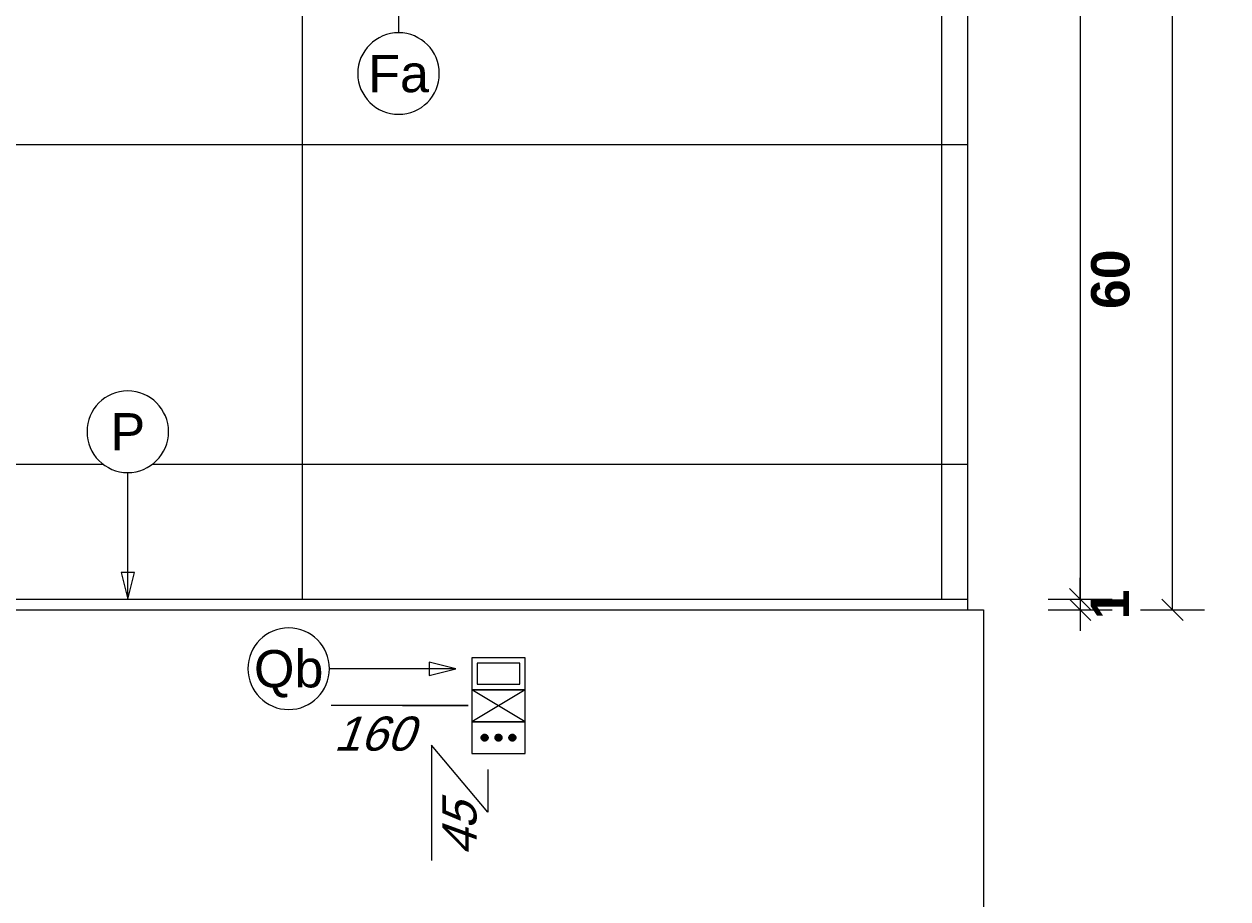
# Model space of a CAD drawing. Extents: x 1 to 126, y -14 to 17.
# Tile 40 of 131: x 43.949 to 45.078, y -4.795 to -3.974. Entities that reach past the tile are written whole.
import ezdxf
from ezdxf.enums import TextEntityAlignment as Align

# ---------------------------------------------------------------- set-up
doc = ezdxf.new("R2010")
doc.units = 0
doc.set_wipeout_variables(frame=1)
doc.header["$PDMODE"] = 3
doc.linetypes.add('HIDDEN2', pattern=[0.1875, 0.125, -0.0625])
for name, color, linetype in [('A-ALBA-0', 9, 'Continuous'), ('A-ALBA-1', 1, 'Continuous'), ('A-ANNO-SIMB @ 20', 2, 'Continuous'), ('A-ANOT-COTA-ACUM', 1, 'Continuous'), ('A-ANOT-COTA-PARC', 1, 'Continuous'), ('E-ELEC', 1, 'Continuous')]:
    doc.layers.add(name, color=color, linetype=linetype)
doc.layers.add('A-ALBA-4', color=2, linetype='Continuous', lineweight=25)
doc.styles.add('BIS-COTA', font='swissb.ttf')
doc.styles.add('BIS-COTA-ACUM', font='swissi.ttf', dxfattribs={"oblique": 20})
doc.styles.add('E5-100', font='micross.ttf')
doc.dimstyles.new('BIS-COTA-ACUM', dxfattribs={"dimscale": 0.9, "dimtxt": 0.0016, "dimasz": 0.001, "dimexe": 0.0035, "dimexo": 0, "dimgap": 0.0005, "dimtad": 1, "dimdec": 1, "dimlfac": 100, "dimrnd": 1, "dimzin": 9, "dimdsep": 46, "dimtxsty": 'BIS-COTA-ACUM', "dimblk1": 'MARK1', "dimblk2": 'MARK2', "dimsah": 1, "dimcen": 0, "dimclrd": 1, "dimclre": 256, "dimclrt": 256, "dimaunit": 1, "dimadec": 0, "dimazin": 0, "dimtfac": 1, "dimtdec": 1, "dimtix": 1, "dimtmove": 2, "dimatfit": 3, "dimldrblk": 'MARK1', "dimfxl": 1, "dimtolj": 1, "dimarcsym": 1})
doc.dimstyles.new('BIS-COTA-PARC', dxfattribs={"dimscale": 0, "dimtxt": 0.0018, "dimasz": 0.001, "dimexe": 0.0015, "dimexo": 0, "dimgap": 0.0005, "dimtad": 1, "dimdec": 0, "dimlfac": 100, "dimzin": 9, "dimdsep": 46, "dimtxsty": 'BIS-COTA', "dimblk": 'OBLIQUE', "dimcen": 2.5, "dimclrd": 256, "dimclre": 251, "dimclrt": 2, "dimadec": 1, "dimazin": 2, "dimtfac": 1, "dimtdec": 0, "dimtix": 1, "dimtmove": 2, "dimatfit": 3, "dimldrblk": 'DOT', "dimfxl": 0.0015, "dimfxlon": 1, "dimtolj": 1, "dimtzin": 0, "dimarcsym": 0})
pattern_1 = [(315, (23.78585723, 93.22024556), (8.838834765e-05, 8.838834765e-05), [])]

# ---------------------------------------------------------------- blocks, each defined once
blk = doc.blocks.new('*U57')
blk.add_lwpolyline([(0, -0.007846), (-0.000312, -0.006596), (0.000313, -0.006596)], close=True)
blk.add_wipeout([(0, -0.001913), (0.000299, -0.00189), (0.000591, -0.00182), (0.000869, -0.001705), (0.001125, -0.001548), (0.001353, -0.001353), (0.001548, -0.001125), (0.001705, -0.000869), (0.00182, -0.000591), (0.00189, -0.000299), (0.001913, 0), (0.00189, 0.000299), (0.00182, 0.000591), (0.001705, 0.000869), (0.001548, 0.001125), (0.001353, 0.001353), (0.001125, 0.001548), (0.000869, 0.001705), (0.000591, 0.00182), (0.000299, 0.00189), (0, 0.001913), (-0.000299, 0.00189), (-0.000591, 0.00182), (-0.000869, 0.001705), (-0.001125, 0.001548), (-0.001353, 0.001353), (-0.001548, 0.001125), (-0.001705, 0.000869), (-0.00182, 0.000591), (-0.00189, 0.000299), (-0.001913, 0), (-0.00189, -0.000299), (-0.00182, -0.000591), (-0.001705, -0.000869), (-0.001548, -0.001125), (-0.001353, -0.001353), (-0.001125, -0.001548), (-0.000869, -0.001705), (-0.000591, -0.00182), (-0.000299, -0.00189)])
at = {"linetype": 'Continuous'}
blk.add_line((0, -0.007846), (0, -0.001913), dxfattribs=at)
blk.add_circle((0, 0), 0.001913)
at = {"color": 1, "linetype": 'Continuous', "style": 'E5-100'}
blk.add_attdef('LETRA', text='', height=0.00175, dxfattribs=at).set_placement((0, 0), align=Align.MIDDLE_CENTER)
blk = doc.blocks.new('*U53')
blk.add_lwpolyline([(0, 0.007846), (0.000312, 0.006596), (-0.000313, 0.006596)], close=True)
blk.add_wipeout([(0, -0.001913), (0.000299, -0.00189), (0.000591, -0.00182), (0.000869, -0.001705), (0.001125, -0.001548), (0.001353, -0.001353), (0.001548, -0.001125), (0.001705, -0.000869), (0.00182, -0.000591), (0.00189, -0.000299), (0.001913, 0), (0.00189, 0.000299), (0.00182, 0.000591), (0.001705, 0.000869), (0.001548, 0.001125), (0.001353, 0.001353), (0.001125, 0.001548), (0.000869, 0.001705), (0.000591, 0.00182), (0.000299, 0.00189), (0, 0.001913), (-0.000299, 0.00189), (-0.000591, 0.00182), (-0.000869, 0.001705), (-0.001125, 0.001548), (-0.001353, 0.001353), (-0.001548, 0.001125), (-0.001705, 0.000869), (-0.00182, 0.000591), (-0.00189, 0.000299), (-0.001913, 0), (-0.00189, -0.000299), (-0.00182, -0.000591), (-0.001705, -0.000869), (-0.001548, -0.001125), (-0.001353, -0.001353), (-0.001125, -0.001548), (-0.000869, -0.001705), (-0.000591, -0.00182), (-0.000299, -0.00189)])
at = {"linetype": 'Continuous'}
blk.add_line((0, 0.007846), (0, 0.001913), dxfattribs=at)
blk.add_circle((0, 0), 0.001913)
at = {"color": 1, "linetype": 'Continuous', "style": 'E5-100'}
blk.add_attdef('LETRA', text='', height=0.00175, dxfattribs=at).set_placement((0, 0), align=Align.MIDDLE_CENTER)
blk = doc.blocks.new('EL-LLAME BIPOLAR-MODULO CIEGO-3 EN LINEA')
at = {"linetype": 'ByBlock'}
blk.add_wipeout([(-5.2727, 125.6181), (-5.2727, 125.5381), (-5.1527, 125.5381), (-5.1527, 125.6181)], dxfattribs=at)
h = blk.add_hatch(dxfattribs=at)
h.set_pattern_fill('ANSI31', color=8, scale=0.001, angle=-90, style=0)
h.set_pattern_definition([(315, (23.77283519, 93.22024556), (8.838834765e-05, 8.838834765e-05), [])])
edge = h.paths.add_edge_path()
edge.add_arc((-5.1827, 125.5911), 0.00321, 90, 450)
h = blk.add_hatch(dxfattribs=at)
h.set_pattern_fill('ANSI31', color=8, scale=0.001, angle=-90, style=0)
h.set_pattern_definition(pattern_1)
edge = h.paths.add_edge_path()
edge.add_arc((-5.1827, 125.5781), 0.00321, 90, 450)
h = blk.add_hatch(dxfattribs=at)
h.set_pattern_fill('ANSI31', color=8, scale=0.001, angle=-90, style=0)
h.set_pattern_definition(pattern_1)
edge = h.paths.add_edge_path()
edge.add_arc((-5.1827, 125.5651), 0.00321, 90, 450)
for p, q in [((-5.2277, 125.6031), (-5.1977, 125.5531)), ((-5.1977, 125.6031), (-5.2277, 125.5531))]:
    blk.add_line(p, q, dxfattribs=at)
for points in [[(-5.2577, 125.6031), (-5.2577, 125.5531), (-5.2277, 125.5531), (-5.2277, 125.6031)], [(-5.2527, 125.598), (-5.2527, 125.5582), (-5.2328, 125.5582), (-5.2328, 125.598)], [(-5.2277, 125.6031), (-5.2277, 125.5531), (-5.1977, 125.5531), (-5.1977, 125.6031)], [(-5.1977, 125.6031), (-5.1977, 125.5531), (-5.1677, 125.5531), (-5.1677, 125.6031)]]:
    blk.add_lwpolyline(points, close=True, dxfattribs=at)
for centre in [(-5.1827, 125.5911), (-5.1827, 125.5781), (-5.1827, 125.5651)]:
    blk.add_circle(centre, 0.00321, dxfattribs=at)
blk = doc.blocks.new('*U62')
blk.add_lwpolyline([(0.007846, 0), (0.006596, -0.000312), (0.006596, 0.000313)], close=True)
blk.add_wipeout([(0, -0.001913), (0.000299, -0.00189), (0.000591, -0.00182), (0.000869, -0.001705), (0.001125, -0.001548), (0.001353, -0.001353), (0.001548, -0.001125), (0.001705, -0.000869), (0.00182, -0.000591), (0.00189, -0.000299), (0.001913, 0), (0.00189, 0.000299), (0.00182, 0.000591), (0.001705, 0.000869), (0.001548, 0.001125), (0.001353, 0.001353), (0.001125, 0.001548), (0.000869, 0.001705), (0.000591, 0.00182), (0.000299, 0.00189), (0, 0.001913), (-0.000299, 0.00189), (-0.000591, 0.00182), (-0.000869, 0.001705), (-0.001125, 0.001548), (-0.001353, 0.001353), (-0.001548, 0.001125), (-0.001705, 0.000869), (-0.00182, 0.000591), (-0.00189, 0.000299), (-0.001913, 0), (-0.00189, -0.000299), (-0.00182, -0.000591), (-0.001705, -0.000869), (-0.001548, -0.001125), (-0.001353, -0.001353), (-0.001125, -0.001548), (-0.000869, -0.001705), (-0.000591, -0.00182), (-0.000299, -0.00189)])
at = {"linetype": 'Continuous'}
blk.add_line((0.007846, 0), (0.001913, 0), dxfattribs=at)
blk.add_circle((0, 0), 0.001913)
at = {"color": 1, "linetype": 'Continuous', "style": 'E5-100'}
blk.add_attdef('LETRA', text='', height=0.00175, dxfattribs=at).set_placement((0, 0), align=Align.MIDDLE_CENTER)
blk = doc.blocks.new('*D536')
at = {"layer": 'A-ANOT-COTA-ACUM', "lineweight": -2, "transparency": 16777216}
for p, q in [((44.3839, -4.7137), (44.331, -4.6507)), ((44.331, -4.6507), (44.331, -4.759)), ((44.3839, -4.6737), (44.3839, -4.7137))]:
    blk.add_line(p, q, dxfattribs=at)
at = {"layer": 'Defpoints', "color": 0, "transparency": 16777216}
for p in [(44.8339, -3.0137), (44.3839, -4.6737), (44.331, -4.6907)]:
    blk.add_point(p, dxfattribs=at)
at = {"layer": 'A-ANOT-COTA-ACUM', "transparency": 16777216, "insert": (44.3575, -4.7299), "char_height": 0.032, "attachment_point": 5, "rotation": 90, "style": 'BIS-COTA-ACUM'}
blk.add_mtext('\\A1;45', dxfattribs=at)
blk = doc.blocks.new('MARK1')
at = {"color": 0}
for p, q in [((1, 0), (-1, 0)), ((0, 1.5), (0, -1.5))]:
    blk.add_line(p, q, dxfattribs=at)
blk.add_lwpolyline([(0.5, 0.5), (-0.5, -0.5)], dxfattribs=at)
blk = doc.blocks.new('MARK2')
at = {"color": 0}
for p, q in [((1, 0), (-1, 0)), ((0, 1.5), (0, -1.5))]:
    blk.add_line(p, q, dxfattribs=at)
blk.add_lwpolyline([(0.5, 0.5), (-0.5, -0.5)], dxfattribs=at)
blk = doc.blocks.new('*D537')
at = {"layer": 'A-ANOT-COTA-ACUM', "lineweight": -2, "transparency": 16777216}
for p, q in [((44.3654, -4.6137), (44.2369, -4.6137)), ((44.3439, -4.6137), (44.3039, -4.6137)), ((44.3039, -4.6137), (44.3654, -4.6137))]:
    blk.add_line(p, q, dxfattribs=at)
at = {"layer": 'Defpoints', "color": 0, "transparency": 16777216}
for p in [(44.8339, -3.0137), (44.3254, -4.6137), (44.3439, -4.6137)]:
    blk.add_point(p, dxfattribs=at)
at = {"layer": 'A-ANOT-COTA-ACUM', "transparency": 16777216, "insert": (44.2762, -4.6402), "char_height": 0.032, "attachment_point": 5, "style": 'BIS-COTA-ACUM'}
blk.add_mtext('\\A1;160', dxfattribs=at)
blk = doc.blocks.new('_Oblique')
at = {"color": 0, "lineweight": -2}
blk.add_line((-0.5, -0.5), (0.5, 0.5), dxfattribs=at)
blk = doc.blocks.new('*D542')
at = {"layer": 'A-ANOT-COTA-PARC', "color": 251, "lineweight": -2, "transparency": 16777216}
for p, q in [((44.9097, -3.9137), (44.9697, -3.9137)), ((44.9097, -4.5137), (44.9697, -4.5137))]:
    blk.add_line(p, q, dxfattribs=at)
at = {"layer": 'A-ANOT-COTA-PARC', "lineweight": -2, "transparency": 16777216}
blk.add_line((44.9397, -3.9137), (44.9397, -4.5137), dxfattribs=at)
at = {"layer": 'Defpoints', "color": 0, "transparency": 16777216}
for p in [(44.8339, -3.9137), (44.8339, -4.5137), (44.9397, -4.5137)]:
    blk.add_point(p, dxfattribs=at)
at = {"layer": 'A-ANOT-COTA-PARC', "lineweight": -2, "transparency": 16777216, "xscale": 0.02, "yscale": 0.02, "zscale": 0.02}
for p, rotation in [((44.9397, -3.9137), 90), ((44.9397, -4.5137), 270)]:
    blk.add_blockref('_Oblique', p, dxfattribs=dict(at, rotation=rotation))
at = {"layer": 'A-ANOT-COTA-PARC', "color": 2, "transparency": 16777216, "insert": (44.9683, -4.2137), "char_height": 0.036, "attachment_point": 5, "rotation": 90, "style": 'BIS-COTA'}
blk.add_mtext('\\A1;60', dxfattribs=at)
blk = doc.blocks.new('_Dot')
at = {"color": 0, "linetype": 'ByBlock', "lineweight": -2}
blk.add_line((-0.5, 0), (-1, 0), dxfattribs=at)
at = {"color": 0, "linetype": 'ByBlock', "const_width": 0.5}
blk.add_lwpolyline([(-0.25, 0, 1), (0.25, 0, 1)], format="xyb", close=True, dxfattribs=at)
blk = doc.blocks.new('*D543')
at = {"layer": 'A-ANOT-COTA-PARC', "lineweight": -2, "transparency": 16777216}
for p, q in [((44.9397, -4.5137), (44.9397, -4.4937)), ((44.9397, -4.5137), (44.9397, -4.5237)), ((44.9397, -4.5237), (44.9397, -4.5437))]:
    blk.add_line(p, q, dxfattribs=at)
at = {"layer": 'A-ANOT-COTA-PARC', "color": 251, "lineweight": -2, "transparency": 16777216}
for p, q in [((44.9097, -4.5137), (44.9697, -4.5137)), ((44.9097, -4.5237), (44.9697, -4.5237))]:
    blk.add_line(p, q, dxfattribs=at)
at = {"layer": 'Defpoints', "color": 0, "transparency": 16777216}
for p in [(44.8339, -4.5137), (44.8339, -4.5237), (44.9397, -4.5237)]:
    blk.add_point(p, dxfattribs=at)
at = {"layer": 'A-ANOT-COTA-PARC', "lineweight": -2, "transparency": 16777216, "xscale": 0.02, "yscale": 0.02, "zscale": 0.02}
for p, rotation in [((44.9397, -4.5137), 270), ((44.9397, -4.5237), 90)]:
    blk.add_blockref('_Oblique', p, dxfattribs=dict(at, rotation=rotation))
at = {"layer": 'A-ANOT-COTA-PARC', "color": 2, "transparency": 16777216, "insert": (44.9677, -4.5187), "char_height": 0.036, "attachment_point": 5, "rotation": 90, "style": 'BIS-COTA'}
blk.add_mtext('\\A1;1', dxfattribs=at)
blk = doc.blocks.new('*D544')
at = {"layer": 'A-ANOT-COTA-PARC', "color": 251, "lineweight": -2, "transparency": 16777216}
for p, q in [((44.9963, -3.0138), (45.0563, -3.0138)), ((44.9963, -4.5237), (45.0563, -4.5237))]:
    blk.add_line(p, q, dxfattribs=at)
at = {"layer": 'A-ANOT-COTA-PARC', "lineweight": -2, "transparency": 16777216}
blk.add_line((45.0263, -4.5237), (45.0263, -3.0138), dxfattribs=at)
at = {"layer": 'Defpoints', "color": 0, "transparency": 16777216}
for p in [(44.8338, -3.0138), (45.0263, -3.0138), (44.8339, -4.5237)]:
    blk.add_point(p, dxfattribs=at)
at = {"layer": 'A-ANOT-COTA-PARC', "lineweight": -2, "transparency": 16777216, "xscale": 0.02, "yscale": 0.02, "zscale": 0.02}
for p, rotation in [((45.0263, -3.0138), 90), ((45.0263, -4.5237), 270)]:
    blk.add_blockref('_Oblique', p, dxfattribs=dict(at, rotation=rotation))
at = {"layer": 'A-ANOT-COTA-PARC', "color": 2, "transparency": 16777216, "insert": (45.0548, -3.7688), "char_height": 0.036, "attachment_point": 5, "rotation": 90, "style": 'BIS-COTA'}
blk.add_mtext('\\A1;151', dxfattribs=at)

msp = doc.modelspace()

# ---------------------------------------------------------------- hatches: boundary and pattern name
at = {"layer": 'A-ALBA-0'}
h = msp.add_hatch(dxfattribs=at)
h.set_pattern_fill('_USER', color=256, scale=0.3, angle=360, pattern_type=0)
h.set_pattern_definition([(360, (62.20952, -36.4874), (4e-16, 0.3), [])])
h.paths.add_polyline_path([(44.8339, -3.9137), (42.8339, -3.9137), (42.8339, -4.5137), (44.8339, -4.5137)])
h.paths.add_polyline_path([(44.8339, -3.0138), (44.1839, -3.0138), (44.1839, -3.8437), (44.8339, -3.8437)])
edge = h.paths.add_edge_path()
edge.add_line((42.9539, -3.8437), (42.9539, -3.6037))
edge.add_arc((42.9739, -3.6037), 0.02, 90, 180, ccw=False)
edge.add_line((42.9739, -3.5837), (43.4329, -3.5837))
edge.add_arc((43.4329, -3.6037), 0.02, 360, 450, ccw=False)
edge.add_line((43.4529, -3.6037), (43.4529, -3.8437))
edge.add_line((43.4529, -3.8437), (43.5839, -3.8437))
edge.add_line((43.5839, -3.8437), (43.5839, -3.0137))
edge.add_line((43.5839, -3.0137), (42.8339, -3.0137))
edge.add_line((42.8339, -3.0137), (42.8339, -3.8437))
edge.add_line((42.8339, -3.8437), (42.9539, -3.8437))
h = msp.add_hatch(dxfattribs=at)
h.set_pattern_fill('_USER', color=256, scale=0.6, angle=450, pattern_type=0)
h.set_pattern_definition([(90, (62.2095, -36.4874), (-0.6, 9e-16), [])])
h.paths.add_polyline_path([(44.8339, -3.9137), (42.8339, -3.9137), (42.8339, -4.5137), (44.8339, -4.5137)])
h.paths.add_polyline_path([(44.8339, -3.0138), (44.1839, -3.0138), (44.1839, -3.8437), (44.8339, -3.8437)])
edge = h.paths.add_edge_path()
edge.add_line((42.9539, -3.8437), (42.9539, -3.6037))
edge.add_arc((42.9739, -3.6037), 0.02, 90, 180, ccw=False)
edge.add_line((42.9739, -3.5837), (43.4329, -3.5837))
edge.add_arc((43.4329, -3.6037), 0.02, 360, 450, ccw=False)
edge.add_line((43.4529, -3.6037), (43.4529, -3.8437))
edge.add_line((43.4529, -3.8437), (43.5839, -3.8437))
edge.add_line((43.5839, -3.8437), (43.5839, -3.0137))
edge.add_line((43.5839, -3.0137), (42.8339, -3.0137))
edge.add_line((42.8339, -3.0137), (42.8339, -3.8437))
edge.add_line((42.8339, -3.8437), (42.9539, -3.8437))

# ---------------------------------------------------------------- linework, layer by layer
at = {"layer": 'A-ALBA-1'}
for p, q in [((42.8339, -4.5137), (44.8339, -4.5137)), ((42.8339, -4.5237), (44.8339, -4.5237))]:
    msp.add_line(p, q, dxfattribs=at)
at = {"layer": 'A-ALBA-4'}
msp.add_lwpolyline([(44.8489, -6.0546), (42.8189, -6.0546), (42.8189, -4.5237), (42.8339, -4.5237), (42.8339, -3.0137), (44.8339, -3.0137), (44.8339, -4.5237), (44.8489, -4.5237)], close=True, dxfattribs=at)

# ---------------------------------------------------------------- dimensions: what is measured, and where the dimension line sits
at = {"layer": 'A-ANOT-COTA-PARC'}
for base, p1, p2, picture, middle in [((45.0263, -3.0138), (44.8339, -4.5237), (44.8338, -3.0138), '*D544', (45.0548, -3.7688)), ((44.9397, -4.5137), (44.8339, -3.9137), (44.8339, -4.5137), '*D542', (44.9683, -4.2137)), ((44.9397, -4.5237), (44.8339, -4.5137), (44.8339, -4.5237), '*D543', (44.9677, -4.5187))]:
    dim = msp.add_linear_dim(base=base, p1=p1, p2=p2, angle=270, dimstyle='BIS-COTA-PARC', override={"dimscale": 0, "dimtix": 1, "dimtofl": 1, "dimtmove": 2, "dimatfit": 3}, dxfattribs=at)
    dim.commit()
    dim.dimension.update_dxf_attribs({"geometry": picture, "text_midpoint": middle})

# ---------------------------------------------------------------- next in the draw order: block references
at = {"layer": 'A-ANNO-SIMB @ 20', "linetype": 'Continuous'}
ref = msp.add_blockref('*U57', (44.3001, -4.0207), dxfattribs=dict(at, xscale=-20, yscale=20, zscale=20, rotation=180))
ref.add_attrib('LETRA', 'Fa', dxfattribs={"layer": '0', "color": 1, "linetype": 'Continuous', "height": 0.035, "style": 'E5-100'}).set_placement((44.3001, -4.0207), align=Align.MIDDLE_CENTER)
ref = msp.add_blockref('*U53', (44.046, -4.3568), dxfattribs=dict(at, xscale=-20, yscale=20, zscale=20, rotation=180))
ref.add_attrib('LETRA', 'P', dxfattribs={"layer": '0', "color": 1, "linetype": 'Continuous', "height": 0.035, "style": 'E5-100'}).set_placement((44.046, -4.3568), align=Align.MIDDLE_CENTER)
at = {"layer": 'E-ELEC', "linetype": 'HIDDEN2', "rotation": 270.0000071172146}
msp.add_blockref('EL-LLAME BIPOLAR-MODULO CIEGO-3 EN LINEA', (-81.1842, -9.8265), dxfattribs=at)

# ---------------------------------------------------------------- next in the draw order: block references
at = {"layer": 'A-ANNO-SIMB @ 20', "linetype": 'Continuous'}
ref = msp.add_blockref('*U62', (44.197, -4.5791), dxfattribs=dict(at, xscale=-20, yscale=20, zscale=20, rotation=180))
ref.add_attrib('LETRA', 'Qb', dxfattribs={"layer": '0', "color": 1, "linetype": 'Continuous', "height": 0.035, "style": 'E5-100'}).set_placement((44.197, -4.5791), align=Align.MIDDLE_CENTER)

# ---------------------------------------------------------------- next in the draw order: dimensions: what is measured, and where the dimension line sits
at = {"layer": 'A-ANOT-COTA-ACUM'}
for feature_location, offset, dtype, picture, middle in [((44.3439, -4.6137), (-0.0185, 0), 0, '*D537', (44.2762, -4.6402)), ((44.3839, -4.6737), (-0.0529, -0.0169), 1, '*D536', (44.3575, -4.7299))]:
    dim = msp.add_ordinate_dim(feature_location=feature_location, offset=offset, dtype=dtype, origin=(44.8339, -3.0137), dimstyle='BIS-COTA-ACUM', override={"dimscale": 0, "dimtix": 1, "dimtofl": 1, "dimtmove": 2, "dimatfit": 3}, dxfattribs=at)
    dim.commit()
    dim.dimension.update_dxf_attribs({"geometry": picture, "text_midpoint": middle})

doc.saveas('drawing.dxf')
